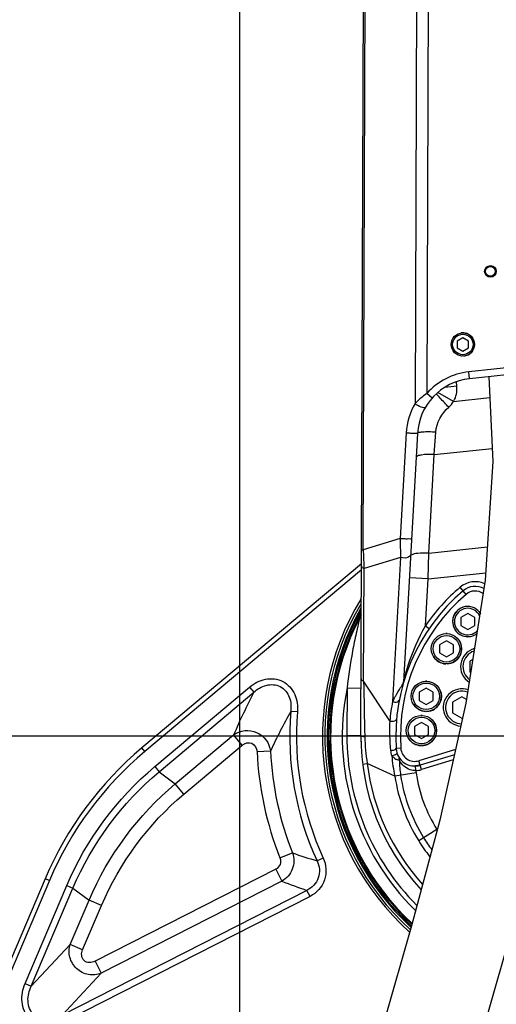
# Model space of a CAD drawing. Header units: millimetres. Extents: x 0 to 8410, y 0 to 5940.
# Tile 69 of 85: x 3719 to 3924, y 3569 to 3992. Entities that reach past the tile are written whole.
import ezdxf

# ---------------------------------------------------------------- set-up
doc = ezdxf.new("R2010")
doc.units = ezdxf.units.MM
doc.header["$LTSCALE"] = 462.55
doc.linetypes.add('CENTER', pattern=[0.6, 0.375, -0.075, 0.075, -0.075])
doc.layers.get('0').update_dxf_attribs({"linetype": 'CONTINUOUS'})
for name, color, linetype in [('204101000013-1_DXF_DIMENSION', 7, 'CONTINUOUS'), ('204101000013_DXF_AXIS', 7, 'CONTINUOUS'), ('204101000013_DXF_DIMENSION', 7, 'CONTINUOUS'), ('304103000018DXF_CONTINUOUS_LINE', 7, 'CONTINUOUS'), ('304103000020DXF_CONTINUOUS_LINE', 7, 'CONTINUOUS'), ('304301000018DXF_CONTINUOUS_LINE', 7, 'CONTINUOUS'), ('501023000011DXF_CONTINUOUS_LINE', 7, 'CONTINUOUS'), ('501023000046DXF_CONTINUOUS_LINE', 7, 'CONTINUOUS'), ('501023000128DXF_CONTINUOUS_LINE', 7, 'CONTINUOUS'), ('604006000004DXF_CONTINUOUS_LINE', 7, 'CONTINUOUS'), ('604006000005DXF_CONTINUOUS_LINE', 7, 'CONTINUOUS'), ('604006000006DXF_CONTINUOUS_LINE', 7, 'CONTINUOUS'), ('BUXIAN_DXF_CONTINUOUS_LINE', 7, 'CONTINUOUS')]:
    doc.layers.add(name, color=color, linetype=linetype)
doc.styles.get("Standard").update_dxf_attribs({"font": 'txt', "width": 0.7})
doc.dimstyles.new('DIMSTYLE_1', dxfattribs={"dimtxt": 70, "dimasz": 60, "dimexe": 1.5, "dimexo": 0, "dimgap": 1.75, "dimtad": 0, "dimtih": 1, "dimtoh": 1, "dimdsep": 46, "dimtxsty": 'Standard', "dimblk": '_FILLED', "dimblk1": '_FILLED', "dimblk2": '_FILLED', "dimcen": 0.09, "dimclrt": 5, "dimazin": 2, "dimtp": 0.01, "dimtm": 0.01, "dimtfac": 1, "dimtofl": 0, "dimtmove": 0, "dimatfit": 3, "dimldrblk": '_FILLED', "dimfxl": 0, "dimtolj": 1, "dimarcsym": 0})
doc.dimstyles.new('DIMSTYLE_2', dxfattribs={"dimtxt": 70, "dimasz": 60, "dimexe": 1.5, "dimexo": 0, "dimgap": 1.75, "dimtad": 0, "dimtih": 1, "dimtoh": 1, "dimdec": 0, "dimdsep": 46, "dimtxsty": 'Standard', "dimblk": '_FILLED', "dimblk1": '_FILLED', "dimblk2": '_FILLED', "dimcen": 0.09, "dimclrt": 5, "dimazin": 2, "dimtp": 0.01, "dimtm": 0.01, "dimtfac": 1, "dimtdec": 0, "dimtofl": 0, "dimtmove": 0, "dimatfit": 3, "dimldrblk": '_FILLED', "dimfxl": 0, "dimtolj": 1, "dimarcsym": 0})
doc.dimstyles.new('DIMSTYLE_3', dxfattribs={"dimtxt": 70, "dimasz": 60, "dimexe": 1.5, "dimexo": 0, "dimgap": 1.75, "dimtad": 0, "dimtih": 1, "dimtoh": 1, "dimdec": 0, "dimdsep": 46, "dimtxsty": 'Standard', "dimblk": '_FILLED', "dimblk1": '_FILLED', "dimblk2": '_FILLED', "dimcen": 0.09, "dimclrt": 5, "dimazin": 2, "dimtfac": 1, "dimtdec": 0, "dimtofl": 0, "dimtmove": 0, "dimatfit": 3, "dimldrblk": '_FILLED', "dimfxl": 0, "dimtolj": 1, "dimarcsym": 0})
doc.dimstyles.new('DIMSTYLE_7', dxfattribs={"dimtxt": 70, "dimasz": 60, "dimexe": 1.5, "dimexo": 0, "dimgap": 1.75, "dimtad": 1, "dimdsep": 46, "dimtxsty": 'Standard', "dimblk": '_FILLED', "dimblk1": '_FILLED', "dimblk2": '_FILLED', "dimcen": 0.09, "dimclrt": 5, "dimazin": 2, "dimtp": 0.01, "dimtm": 0.01, "dimtfac": 1, "dimtofl": 0, "dimtmove": 0, "dimatfit": 3, "dimldrblk": '_FILLED', "dimfxl": 0, "dimtolj": 1, "dimarcsym": 0})
doc.dimstyles.new('DIMSTYLE_8', dxfattribs={"dimtxt": 70, "dimasz": 60, "dimexe": 1.5, "dimexo": 0, "dimgap": 1.75, "dimtad": 0, "dimtih": 1, "dimtoh": 1, "dimdec": 1, "dimdsep": 46, "dimtxsty": 'Standard', "dimblk": '_FILLED', "dimblk1": '_FILLED', "dimblk2": '_FILLED', "dimcen": 0.09, "dimclrt": 5, "dimazin": 2, "dimtp": 0.01, "dimtm": 0.01, "dimtfac": 1, "dimtdec": 1, "dimtofl": 0, "dimtmove": 0, "dimatfit": 3, "dimldrblk": '_FILLED', "dimfxl": 0, "dimtolj": 1, "dimarcsym": 0})

# ---------------------------------------------------------------- blocks, each defined once
blk = doc.blocks.new('*D3')
at = {"layer": '204101000013-1_DXF_DIMENSION', "color": 2, "linetype": 'Continuous'}
blk.add_line((3813.4, 3341.17), (3813.4, 5379.43), dxfattribs=at)
blk = doc.blocks.new('_FILLED')
at = {"color": 0, "linetype": 'ByBlock'}
blk.add_solid([(0, 0), (-1, 0.125), (-1, -0.125)], dxfattribs=at)
blk = doc.blocks.new('*D5')
at = {"layer": '204101000013-1_DXF_DIMENSION', "color": 2, "linetype": 'Continuous'}
blk.add_line((2440.43, 3684.17), (2440.43, 5379.43), dxfattribs=at)
blk = doc.blocks.new('*D7')
at = {"layer": '204101000013-1_DXF_DIMENSION', "color": 2, "linetype": 'Continuous'}
blk.add_line((5484.37, 3684.17), (5484.37, 5379.43), dxfattribs=at)
blk = doc.blocks.new('*D22')
at = {"layer": '204101000013-1_DXF_DIMENSION', "color": 2, "linetype": 'Continuous'}
blk.add_line((4171.4, 3507.67), (4171.4, 5379.43), dxfattribs=at)
blk = doc.blocks.new('*D24')
at = {"layer": '204101000013-1_DXF_DIMENSION', "color": 2, "linetype": 'Continuous'}
for p, q in [((4319.75, 4804.4), (4319.75, 5379.43)), ((4235.96, 4686.98), (4319.75, 4804.4)), ((4235.96, 3684.17), (4235.96, 4686.98))]:
    blk.add_line(p, q, dxfattribs=at)
blk = doc.blocks.new('*D30')
at = {"layer": '204101000013_DXF_DIMENSION', "color": 2, "linetype": 'Continuous'}
for p, q in [((3925.12, 4414.17), (3361.14, 4414.17)), ((3376.14, 4414.17), (3376.14, 4049.17)), ((3376.14, 3684.17), (3376.14, 4049.17)), ((3909.22, 3684.17), (3361.14, 3684.17))]:
    blk.add_line(p, q, dxfattribs=at)
at = {"layer": '204101000013_DXF_DIMENSION', "color": 2, "linetype": 'Continuous', "xscale": 60, "yscale": 60, "zscale": 60}
for p, rotation in [((3376.14, 4414.17), 90), ((3376.14, 3684.17), 270)]:
    blk.add_blockref('_FILLED', p, dxfattribs=dict(at, rotation=rotation))
blk = doc.blocks.new('*D31')
at = {"layer": '204101000013_DXF_DIMENSION', "color": 2, "linetype": 'Continuous'}
for p, q in [((3909.22, 3684.17), (3361.14, 3684.17)), ((3376.14, 3684.17), (3376.14, 3415.17)), ((3376.14, 3146.17), (3376.14, 3415.17)), ((3621.33, 3146.17), (3361.14, 3146.17))]:
    blk.add_line(p, q, dxfattribs=at)
at = {"layer": '204101000013_DXF_DIMENSION', "color": 2, "linetype": 'Continuous', "xscale": 60, "yscale": 60, "zscale": 60}
for p, rotation in [((3376.14, 3684.17), 90), ((3376.14, 3146.17), 270)]:
    blk.add_blockref('_FILLED', p, dxfattribs=dict(at, rotation=rotation))
blk = doc.blocks.new('*D32')
at = {"layer": '204101000013_DXF_DIMENSION', "color": 2, "linetype": 'Continuous'}
for p, q in [((3813.4, 3341.17), (3813.4, 4872.38)), ((3962.4, 4457.95), (3962.4, 4872.38)), ((3887.9, 4857.38), (3653.51, 4857.38)), ((3813.4, 4857.38), (3887.9, 4857.38)), ((3962.4, 4857.38), (3887.9, 4857.38))]:
    blk.add_line(p, q, dxfattribs=at)
at = {"layer": '204101000013_DXF_DIMENSION', "color": 2, "linetype": 'Continuous', "xscale": 60, "yscale": 60, "zscale": 60, "rotation": 180}
blk.add_blockref('_FILLED', (3813.4, 4857.38), dxfattribs=at)
at = {"layer": '204101000013_DXF_DIMENSION', "color": 2, "linetype": 'Continuous', "xscale": 60, "yscale": 60, "zscale": 60}
blk.add_blockref('_FILLED', (3962.4, 4857.38), dxfattribs=at)

msp = doc.modelspace()

# ---------------------------------------------------------------- linework, layer by layer
at = {"color": 2, "linetype": 'Continuous'}
for centre, radius, start, end in [((3962.401, 3684.175), 1521.972, 330, 180), ((3232.402, 3684.175), 791.972, 20.181901, 190.181901)]:
    msp.add_arc(centre, radius, start, end, dxfattribs=at)
at = {"layer": '204101000013_DXF_AXIS', "color": 7, "linetype": 'CENTER'}
msp.add_line((3962.402, 3684.175), (3909.222, 3684.175), dxfattribs=at)
at = {"layer": '304103000018DXF_CONTINUOUS_LINE', "color": 7, "linetype": 'Continuous'}
for p, q in [((3865.665, 3758.346), (3771.31, 3679.173)), ((3729.653, 3622.876), (3692.858, 3536.195))]:
    msp.add_line(p, q, dxfattribs=at)
at = {"layer": '304103000018DXF_CONTINUOUS_LINE', "color": 9, "linetype": 'Continuous'}
for p, q in [((3865.656, 3755.728), (3772.596, 3677.641)), ((3776.789, 3671.111), (3817.56, 3705.322)), ((3817.56, 3705.322), (3819.423, 3703.102)), ((3778.654, 3668.893), (3819.423, 3703.102)), ((3838.144, 3694.648), (3835.257, 3694.891)), ((3785.594, 3663.758), (3810.699, 3684.824)), ((3814.425, 3680.384), (3810.699, 3684.824)), ((3789.317, 3659.316), (3814.425, 3680.384)), ((3772.596, 3677.641), (3771.31, 3679.173)), ((3820.768, 3677.603), (3826.557, 3677.872)), ((3776.789, 3671.111), (3778.652, 3668.891)), ((3778.654, 3668.893), (3785.594, 3663.758)), ((3789.317, 3659.316), (3785.591, 3663.756)), ((3830.62, 3631.858), (3836.007, 3633.997)), ((3849.238, 3631.795), (3846.608, 3630.578)), ((3828.783, 3626.99), (3751.112, 3587.415)), ((3828.783, 3626.99), (3831.414, 3621.826)), ((3731.494, 3622.095), (3690.685, 3525.955)), ((3721.06, 3577.813), (3738.965, 3619.995)), ((3731.494, 3622.095), (3729.653, 3622.876)), ((3738.965, 3619.995), (3741.632, 3618.862)), ((3831.414, 3621.826), (3753.743, 3582.251)), ((3723.727, 3576.681), (3741.631, 3618.86)), ((3842.229, 3617.915), (3737.004, 3564.3)), ((3741.631, 3618.86), (3748.571, 3613.724)), ((3843.543, 3615.332), (3842.228, 3617.914)), ((3843.543, 3615.332), (3738.32, 3561.718)), ((3740.467, 3594.632), (3748.571, 3613.724)), ((3753.907, 3611.463), (3748.572, 3613.727)), ((3745.802, 3592.367), (3753.907, 3611.463)), ((3723.727, 3576.681), (3740.467, 3594.632)), ((3745.802, 3592.367), (3740.467, 3594.632)), ((3751.112, 3587.415), (3753.743, 3582.251)), ((3737.004, 3564.3), (3753.743, 3582.251)), ((3721.06, 3577.813), (3723.727, 3576.681))]:
    msp.add_line(p, q, dxfattribs=at)
at = {"layer": '304103000018DXF_CONTINUOUS_LINE', "color": 7, "linetype": 'Continuous'}
for centre, radius, start, end in [((3962.402, 3684.175), 113.5, 148.69924, 227.89813), ((3962.402, 3684.175), 112.5, 149.65327, 227.60894), ((3962.402, 3684.175), 111.5, 150.39765, 227.36779), ((3867.728, 3564.267), 150, 130, 157)]:
    msp.add_arc(centre, radius, start, end, dxfattribs=at)
at = {"layer": '304103000018DXF_CONTINUOUS_LINE', "color": 9, "linetype": 'Continuous'}
for centre, radius, start, end in [((4093.086, 3561.275), 308.231, 152.60445, 156.36989), ((4095.478, 3551.146), 297.284, 151.08385, 154.76827), ((3962.402, 3684.175), 127.596, 175.18207, 204.83767), ((3962.402, 3684.175), 124.698, 175.18215, 204.83766), ((3867.728, 3564.267), 148, 130, 157), ((3962.402, 3684.175), 141.786, 182.65636, 201.65271), ((3962.402, 3684.175), 135.99, 182.65632, 201.65271), ((3954.705, 3983.925), 369.512, 251.26276, 252.98999), ((3977.544, 4008.926), 413.763, 249.31849, 250.91097)]:
    msp.add_arc(centre, radius, start, end, dxfattribs=at)
for points, knots in [([(3817.56, 3705.322), (3819.502, 3706.952), (3824.166, 3709.448), (3832.324, 3708.605), (3837.725, 3702.428), (3838.357, 3697.175), (3838.144, 3694.648)], [0, 0, 0, 0, 0.251019, 0.5000153, 0.7489642, 1, 1, 1, 1]), ([(3819.423, 3703.102), (3820.934, 3704.455), (3824.491, 3706.666), (3831.173, 3706.383), (3835.274, 3701.089), (3835.493, 3696.905), (3835.257, 3694.891)], [0, 0, 0, 0, 0.2510838, 0.5000617, 0.7489432, 1, 1, 1, 1]), ([(3810.699, 3684.824), (3813.388, 3686.763), (3821.413, 3687.698), (3826.161, 3681.163), (3826.557, 3677.872)], [0, 0, 0, 0, 0.4999902, 1, 1, 1, 1]), ([(3814.425, 3680.384), (3815.491, 3681.279), (3818.971, 3682.128), (3820.703, 3678.994), (3820.768, 3677.603)], [0, 0, 0, 0, 0.5000117, 1, 1, 1, 1]), ([(3836.007, 3633.997), (3836.781, 3631.822), (3836.765, 3626.759), (3833.433, 3622.947), (3831.414, 3621.826)], [0, 0, 0, 0, 0.5000016, 1, 1, 1, 1]), ([(3830.62, 3631.858), (3830.964, 3630.992), (3831.028, 3628.924), (3829.614, 3627.413), (3828.783, 3626.99)], [0, 0, 0, 0, 0.4999986, 1, 1, 1, 1]), ([(3846.608, 3630.578), (3847.667, 3628.395), (3848.184, 3622.944), (3844.41, 3618.977), (3842.229, 3617.915)], [0, 0, 0, 0, 0.4999951, 1, 1, 1, 1]), ([(3849.238, 3631.795), (3850.556, 3628.947), (3851.088, 3621.939), (3846.34, 3616.756), (3843.543, 3615.332)], [0, 0, 0, 0, 0.4999981, 1, 1, 1, 1]), ([(3753.743, 3582.251), (3752.043, 3581.573), (3748.108, 3581.194), (3742.854, 3583.883), (3739.805, 3588.937), (3739.909, 3592.889), (3740.467, 3594.632)], [0, 0, 0, 0, 0.2461101, 0.500001, 0.7538879, 1, 1, 1, 1]), ([(3751.112, 3587.415), (3750.381, 3587.042), (3748.736, 3586.576), (3746.203, 3587.474), (3745.13, 3589.938), (3745.481, 3591.611), (3745.802, 3592.367)], [0, 0, 0, 0, 0.251226, 0.4999995, 0.7487726, 1, 1, 1, 1]), ([(3738.32, 3561.718), (3735.941, 3560.506), (3730.596, 3558.99), (3722.368, 3561.914), (3718.877, 3569.918), (3720.017, 3575.356), (3721.06, 3577.813)], [0, 0, 0, 0, 0.2513433, 0.5000005, 0.7486565, 1, 1, 1, 1]), ([(3737.004, 3564.3), (3735.119, 3563.259), (3730.964, 3561.749), (3724.01, 3563.675), (3721.604, 3570.477), (3722.821, 3574.728), (3723.727, 3576.681)], [0, 0, 0, 0, 0.2514895, 0.5000005, 0.7485112, 1, 1, 1, 1])]:
    msp.add_open_spline(points, degree=3, knots=knots, dxfattribs=at)
for points in [[(3738.965, 3619.995), (3747.248, 3639.505), (3760.552, 3657.485), (3776.789, 3671.111)], [(3741.631, 3618.86), (3749.731, 3637.96), (3762.757, 3655.562), (3778.654, 3668.893)], [(3748.571, 3613.724), (3756.691, 3632.817), (3769.71, 3650.411), (3785.594, 3663.758)], [(3753.907, 3611.463), (3761.661, 3629.728), (3774.117, 3646.56), (3789.317, 3659.316)]]:
    msp.add_open_spline(points, degree=3, dxfattribs=at)
at = {"layer": '304103000020DXF_CONTINUOUS_LINE', "color": 7, "linetype": 'Continuous'}
for p, q in [((3865.402, 3684.518), (3867.379, 4239.935)), ((3973.395, 3844.313), (3912.099, 3837.87)), ((3889.751, 3814.401), (3883.775, 3707.638)), ((3905.593, 3676.224), (3890.896, 3671.731)), ((3890.896, 3671.731), (3888.924, 3671.39))]:
    msp.add_line(p, q, dxfattribs=at)
at = {"layer": '304103000020DXF_CONTINUOUS_LINE', "color": 9, "linetype": 'Continuous'}
for p, q in [((3866.437, 3764.342), (3868.095, 4230.142)), ((3890.138, 4225.95), (3888.719, 3827.236)), ((3895.136, 4225.908), (3893.732, 3831.55)), ((3973.081, 3847.297), (3911.785, 3840.854)), ((3912.099, 3837.87), (3911.785, 3840.854)), ((3906.663, 3834.735), (3906.474, 3836.535)), ((3905.29, 3828.154), (3898.549, 3831.981)), ((3906.663, 3834.735), (3901.431, 3834.185)), ((3895.98, 3829.563), (3893.732, 3831.55)), ((3905.29, 3828.154), (3920.855, 3829.79)), ((3896.976, 3805.329), (3897.635, 3814.94)), ((3884.882, 3814.579), (3882.339, 3769.151)), ((3896.976, 3805.329), (3921.864, 3807.945)), ((3894.601, 3762.91), (3896.976, 3805.329)), ((3882.339, 3769.151), (3866.437, 3764.342)), ((3865.686, 3764.345), (3866.437, 3764.342)), ((3894.601, 3762.91), (3919.785, 3765.557)), ((3882.491, 3761.067), (3866.76, 3756.31)), ((3882.491, 3761.067), (3879.023, 3699.124)), ((3894.265, 3751.899), (3894.601, 3762.91)), ((3866.588, 3707.925), (3866.76, 3756.31)), ((3894.265, 3751.899), (3886.277, 3752.346)), ((3893.134, 3731.692), (3894.265, 3751.899)), ((3894.265, 3751.899), (3919.081, 3754.507)), ((3910.673, 3745.201), (3908.087, 3748.252)), ((3893.134, 3731.693), (3894.783, 3730.561)), ((3859.475, 3704.937), (3859.402, 3684.541)), ((3859.475, 3704.937), (3865.475, 3704.916)), ((3877.843, 3690.779), (3866.588, 3707.925)), ((3859.402, 3684.541), (3865.402, 3684.52)), ((3882.57, 3678.992), (3880.574, 3678.863)), ((3906.096, 3678.469), (3890.311, 3673.643)), ((3866.145, 3672.185), (3868.13, 3672.432)), ((3880.017, 3667.041), (3868.13, 3672.432)), ((3889.015, 3669.392), (3888.924, 3671.39)), ((3891.481, 3669.818), (3890.311, 3673.643)), ((3905.089, 3673.979), (3891.481, 3669.818)), ((3889.136, 3668.403), (3880.017, 3667.041)), ((3898.077, 3644.111), (3890.251, 3639.237))]:
    msp.add_line(p, q, dxfattribs=at)
at = {"layer": '304103000020DXF_CONTINUOUS_LINE', "color": 7, "linetype": 'Continuous'}
for radius in [2.5, 2.1]:
    msp.add_circle((3921.102, 3884.065), radius, dxfattribs=at)
at = {"layer": '304103000020DXF_CONTINUOUS_LINE', "color": 9, "linetype": 'Continuous'}
for centre, radius, start, end in [((3914.712, 3813.007), 28, 96, 138.52904), ((3895.724, 3833.585), 11, 330.41549, 6), ((3912.847, 3813.011), 28.009, 149.47783, 176.79157), ((4066.116, 3768.337), 199.719, 181.14612, 183.17099), ((4039.978, 3766.937), 173.544, 183.18681, 183.51065), ((3962.402, 3684.175), 84, 130.286, 145.54984), ((3914.553, 3740.624), 10, 65.8059, 130.286), ((3962.402, 3684.175), 80, 130.286, 183.714), ((3914.553, 3740.624), 6, 54.97999, 130.286), ((3979.843, 3684.183), 98.89, 165.35629, 165.78335), ((3962.402, 3684.175), 105, 168.59523, 225.45898), ((6633.25, 3753.79), 2767.042, 180.949739, 181.445176), ((3991.185, 3681.298), 110.593, 165.77774, 165.92469), ((3919.669, 3678.502), 45.577, 151.13612, 153.09933), ((3961.547, 3683.194), 84.047, 169.07445, 174.82228), ((3955.074, 3686.21), 77.366, 176.61434, 186.02972), ((3962.402, 3684.175), 103, 179.79605, 224.91629), ((3956.568, 3686.23), 89.507, 181.42505, 188.86761), ((3887.946, 3679.135), 9.866, 186.12058, 200.20172), ((3940.709, 3680.783), 62.228, 184.66, 192.7579), ((3888.557, 3679.381), 6, 183.714, 287), ((3962.402, 3684.175), 95, 187.10023, 222.11113), ((3884.259, 3681.312), 7.899, 237.83377, 244.43599), ((3934.792, 3675.137), 52.855, 181.4725, 188.40403), ((3952.216, 3677.83), 73, 188.49927, 211.91598), ((3952.216, 3677.83), 70.486, 188.49964, 211.91598), ((3888.557, 3679.381), 10, 272.60921, 287), ((3952.216, 3677.83), 63.78, 188.50031, 211.91598), ((3962.402, 3684.175), 75.78, 211.91598, 212.05708), ((3962.402, 3684.175), 85, 211.91598, 217.4645), ((3962.402, 3684.175), 82.486, 211.91598, 216.25426)]:
    msp.add_arc(centre, radius, start, end, dxfattribs=at)
at = {"layer": '304103000020DXF_CONTINUOUS_LINE', "color": 7, "linetype": 'Continuous'}
for centre, radius, start, end in [((3914.712, 3813.007), 25, 96, 176.80534), ((3914.553, 3740.624), 8, 62.00441, 130.286), ((3962.402, 3684.175), 82, 130.286, 183.71304), ((3962.402, 3684.175), 110, 152.41046, 226.98487), ((3859.592, 3737.897), 6, 332.4166, 359.80298), ((3962.402, 3684.175), 110, 151.67098, 152.14977), ((3881.778, 3707.75), 2, 343.70031, 356.79605), ((3962.402, 3684.175), 97, 179.79732, 222.86372), ((3888.557, 3679.381), 8, 183.70415, 287)]:
    msp.add_arc(centre, radius, start, end, dxfattribs=at)
at = {"layer": '304103000020DXF_CONTINUOUS_LINE', "color": 9, "linetype": 'Continuous'}
for points, knots in [([(3893.732, 3831.55), (3892.356, 3830.577), (3890.634, 3829.18), (3889.076, 3827.616), (3888.719, 3827.236)], [0, 0, 0, 0, 0.7638228, 1, 1, 1, 1]), ([(3897.776, 3831.372), (3897.772, 3831.374), (3897.767, 3831.378), (3897.76, 3831.382), (3897.758, 3831.38)], [0, 0, 0, 0, 0.7089359, 1, 1, 1, 1]), ([(3903.165, 3825.679), (3901.95, 3826.995), (3900.092, 3828.814), (3898.44, 3830.886), (3897.776, 3831.372)], [0, 0, 0, 0, 0.6852606, 1, 1, 1, 1]), ([(3893.178, 3825.706), (3892.865, 3825.176), (3890.631, 3825.776), (3889.452, 3826.528), (3888.719, 3827.236)], [0, 0, 0, 0, 0.376372, 1, 1, 1, 1]), ([(3897.635, 3814.94), (3896.632, 3814.993), (3894.815, 3815.049), (3892.255, 3815.01), (3890.866, 3814.829), (3889.765, 3814.637), (3889.752, 3814.405)], [0, 0, 0, 0, 0.377387, 0.6967904, 0.912473, 1, 1, 1, 1]), ([(3889.751, 3814.405), (3889.743, 3814.25), (3888.845, 3814.507), (3888.007, 3814.312), (3886.419, 3814.481), (3885.391, 3814.533), (3884.882, 3814.579)], [0, 0, 0, 0, 0.0953257, 0.3495416, 0.6852505, 1, 1, 1, 1]), ([(3896.976, 3805.329), (3895.145, 3805.418), (3892.62, 3805.341), (3890.113, 3804.883), (3889.187, 3804.329), (3889.171, 3804.039)], [0, 0, 0, 0, 0.6771984, 0.8928908, 1, 1, 1, 1]), ([(3882.339, 3769.151), (3882.331, 3768.442), (3882.324, 3765.746), (3882.391, 3763.051), (3882.491, 3761.067)], [0, 0, 0, 0, 0.2631312, 1, 1, 1, 1]), ([(3887.208, 3768.977), (3887.2, 3768.822), (3886.302, 3769.08), (3885.464, 3768.884), (3883.877, 3769.054), (3882.849, 3769.106), (3882.339, 3769.151)], [0, 0, 0, 0, 0.095321, 0.3495376, 0.6852489, 1, 1, 1, 1]), ([(3886.838, 3762.361), (3886.821, 3762.063), (3885.843, 3760.574), (3883.748, 3760.66), (3882.491, 3761.067)], [0, 0, 0, 0, 0.1841061, 1, 1, 1, 1]), ([(3894.601, 3762.91), (3893.012, 3762.987), (3890.541, 3762.885), (3887.815, 3762.61), (3887.057, 3762.022)], [0, 0, 0, 0, 0.6237263, 1, 1, 1, 1]), ([(3865.661, 3757.291), (3865.661, 3757.099), (3865.806, 3756.56), (3866.402, 3756.495), (3866.693, 3756.522)], [0, 0, 0, 0, 0.396648, 1, 1, 1, 1]), ([(3864.91, 3735.119), (3864.54, 3734.221), (3864.244, 3731.953), (3863.025, 3727.219), (3861.285, 3718.114), (3860.056, 3710.234), (3859.475, 3704.937)], [0, 0, 0, 0, 0.0949729, 0.220513, 0.4790282, 1, 1, 1, 1]), ([(3884.165, 3709.183), (3884.647, 3711.028), (3886.911, 3718.793), (3890.128, 3726.291), (3893.134, 3731.692)], [0, 0, 0, 0, 0.2357626, 1, 1, 1, 1]), ([(3865.489, 3708.906), (3865.488, 3708.714), (3865.634, 3708.176), (3866.23, 3708.11), (3866.521, 3708.137)], [0, 0, 0, 0, 0.3966507, 1, 1, 1, 1]), ([(3879.754, 3700.504), (3879.953, 3700.866), (3880.834, 3702.422), (3881.781, 3703.94), (3882.496, 3705.114)], [0, 0, 0, 0, 0.2312206, 1, 1, 1, 1]), ([(3882.496, 3705.114), (3882.894, 3705.767), (3883.437, 3706.546), (3883.762, 3707.456), (3883.775, 3707.638)], [0, 0, 0, 0, 0.8073087, 1, 1, 1, 1]), ([(3879.023, 3699.124), (3879.314, 3698.997), (3880.236, 3698.713), (3881.754, 3699.025), (3881.888, 3699.719)], [0, 0, 0, 0, 0.3096164, 1, 1, 1, 1]), ([(3877.843, 3690.778), (3878.149, 3690.67), (3879.104, 3690.457), (3880.671, 3690.853), (3880.736, 3691.572)], [0, 0, 0, 0, 0.3100841, 1, 1, 1, 1]), ([(3865.402, 3684.52), (3865.401, 3684.325), (3866.188, 3684.073), (3866.681, 3684.022), (3867.088, 3684.004)], [0, 0, 0, 0, 0.3239183, 1, 1, 1, 1]), ([(3878.136, 3678.083), (3878.709, 3678.074), (3879.437, 3678.142), (3880.594, 3678.557), (3880.574, 3678.863)], [0, 0, 0, 0, 0.6516138, 1, 1, 1, 1]), ([(3878.687, 3675.728), (3879.247, 3675.874), (3879.841, 3676.144), (3881.037, 3676.637), (3880.949, 3676.909)], [0, 0, 0, 0, 0.6697872, 1, 1, 1, 1]), ([(3889.012, 3669.392), (3888.199, 3669.364), (3885.312, 3669.803), (3882.931, 3671.978), (3881.954, 3673.778)], [0, 0, 0, 0, 0.2842703, 1, 1, 1, 1])]:
    msp.add_open_spline(points, degree=3, knots=knots, dxfattribs=at)
for points in [[(3903.165, 3825.679), (3903.99, 3826.387), (3904.718, 3827.229), (3905.29, 3828.154)], [(3897.635, 3814.94), (3897.912, 3818.956), (3900.108, 3823.059), (3903.165, 3825.679)], [(3880.054, 3674.626), (3879.558, 3674.937), (3879.093, 3675.306), (3878.687, 3675.728)], [(3881.954, 3673.779), (3881.571, 3673.864), (3881.204, 3674.017), (3880.85, 3674.186)], [(3881.954, 3673.779), (3882.075, 3674.106), (3882.094, 3674.712), (3881.759, 3674.805)], [(3889.012, 3669.391), (3889.044, 3669.061), (3889.087, 3668.731), (3889.136, 3668.403)]]:
    msp.add_open_spline(points, degree=3, dxfattribs=at)
at = {"layer": '304301000018DXF_CONTINUOUS_LINE', "color": 7, "linetype": 'Continuous'}
for radius, start, end in [(111, 150.8972, 227.31344), (110.4, 151.49516, 227.15325)]:
    msp.add_arc((3962.402, 3684.175), radius, start, end, dxfattribs=at)
at = {"layer": '501023000011DXF_CONTINUOUS_LINE', "color": 7, "linetype": 'Continuous'}
for p, q in [((3911.328, 3736.959), (3908.328, 3735.227)), ((3908.328, 3735.227), (3908.328, 3731.763)), ((3914.328, 3735.227), (3911.328, 3736.959)), ((3914.328, 3731.763), (3914.328, 3735.227)), ((3908.328, 3731.763), (3911.328, 3730.031)), ((3911.328, 3730.031), (3914.328, 3731.763)), ((3902.19, 3725.263), (3899.19, 3723.531)), ((3899.19, 3723.531), (3899.19, 3720.067)), ((3905.19, 3723.531), (3902.19, 3725.263)), ((3905.19, 3720.067), (3905.19, 3723.531)), ((3899.19, 3720.067), (3902.19, 3718.335)), ((3902.19, 3718.335), (3905.19, 3720.067)), ((3893.511, 3704.815), (3890.511, 3703.083)), ((3896.511, 3703.083), (3893.511, 3704.815)), ((3890.511, 3703.083), (3890.511, 3699.619)), ((3896.511, 3699.619), (3896.511, 3703.083)), ((3890.511, 3699.619), (3893.511, 3697.887)), ((3893.511, 3697.887), (3896.511, 3699.619)), ((3891.445, 3690.117), (3888.445, 3688.384)), ((3888.445, 3688.384), (3888.445, 3684.92)), ((3894.445, 3688.384), (3891.445, 3690.117)), ((3894.445, 3684.92), (3894.445, 3688.384)), ((3888.445, 3684.92), (3891.445, 3683.188)), ((3891.445, 3683.188), (3894.445, 3684.92))]:
    msp.add_line(p, q, dxfattribs=at)
for centre in [(3902.19, 3721.799), (3893.511, 3701.351), (3891.445, 3686.652)]:
    msp.add_circle(centre, 6.5, dxfattribs=at)
at = {"layer": '501023000011DXF_CONTINUOUS_LINE', "color": 9, "linetype": 'Continuous'}
for centre in [(3902.19, 3721.799), (3893.511, 3701.351), (3891.445, 3686.652)]:
    msp.add_circle(centre, 5.7, dxfattribs=at)
at = {"layer": '501023000011DXF_CONTINUOUS_LINE', "color": 7, "linetype": 'Continuous'}
for centre, start, end in [((3911.328, 3733.495), 30, 307.43409), ((3859.402, 3684.175), 338.78737, 341.48005)]:
    msp.add_arc(centre, 6.5, start, end, dxfattribs=at)
at = {"layer": '501023000011DXF_CONTINUOUS_LINE', "color": 9, "linetype": 'Continuous'}
msp.add_arc((3911.328, 3733.495), 5.7, 25.60974, 316.63979, dxfattribs=at)
at = {"layer": '501023000046DXF_CONTINUOUS_LINE', "color": 7, "linetype": 'Continuous'}
for p, q in [((3909.241, 3855.539), (3906.741, 3854.096)), ((3906.741, 3854.096), (3906.741, 3851.209)), ((3911.741, 3854.096), (3909.241, 3855.539)), ((3911.741, 3851.209), (3911.741, 3854.096)), ((3906.741, 3851.209), (3909.241, 3849.766)), ((3909.241, 3849.766), (3911.741, 3851.209))]:
    msp.add_line(p, q, dxfattribs=at)
msp.add_circle((3909.241, 3852.653), 5, dxfattribs=at)
at = {"layer": '501023000046DXF_CONTINUOUS_LINE', "color": 9, "linetype": 'Continuous'}
msp.add_circle((3909.241, 3852.653), 4.4, dxfattribs=at)
at = {"layer": '501023000128DXF_CONTINUOUS_LINE', "color": 7, "linetype": 'Continuous'}
for p, q in [((3913.51, 3717.152), (3912.275, 3716.439)), ((3912.275, 3716.439), (3912.275, 3711.82)), ((3912.275, 3711.82), (3912.639, 3711.61)), ((3908.811, 3701.166), (3904.811, 3698.856)), ((3910.817, 3700.008), (3908.811, 3701.166)), ((3904.811, 3698.856), (3904.811, 3694.237)), ((3904.811, 3694.237), (3908.811, 3691.928)), ((3908.811, 3691.928), (3909.158, 3692.129))]:
    msp.add_line(p, q, dxfattribs=at)
for centre, start, end in [((3916.275, 3714.13), 104.68465, 237.46835), ((3908.811, 3696.547), 70.65612, 266.78104)]:
    msp.add_arc(centre, 8, start, end, dxfattribs=at)
at = {"layer": '501023000128DXF_CONTINUOUS_LINE', "color": 9, "linetype": 'Continuous'}
for centre, start, end in [((3916.275, 3714.13), 108.31848, 233.8531), ((3908.811, 3696.547), 69.16132, 270)]:
    msp.add_arc(centre, 7, start, end, dxfattribs=at)
at = {"layer": '604006000004DXF_CONTINUOUS_LINE', "color": 7, "linetype": 'Continuous'}
for centre, start, end in [((3911.328, 3733.495), 95.93739, 209.18768), ((3911.328, 3733.495), 87.59587, 87.82056), ((3911.328, 3733.495), 209.99974, 210.75617), ((3902.19, 3721.799), 87.82056, 92.73898), ((3911.328, 3733.495), 267.82056, 272.73898), ((3902.19, 3721.799), 272.73898, 29.47599), ((3902.19, 3721.799), 29.99974, 30.75617), ((3902.19, 3721.799), 211.54022, 267.59587), ((3893.511, 3701.351), 87.59587, 92.73898), ((3893.511, 3701.351), 272.73898, 31.54022), ((3893.511, 3701.351), 211.54022, 267.59587), ((3891.445, 3686.652), 87.82056, 92.73898), ((3891.445, 3686.652), 270, 29.47599), ((3891.445, 3686.652), 30.75617, 31.54022), ((3859.402, 3684.175), 338.70193, 341.08465), ((3891.445, 3686.652), 211.54022, 267.59587)]:
    msp.add_arc(centre, 6.5, start, end, dxfattribs=at)
at = {"layer": '604006000005DXF_CONTINUOUS_LINE', "color": 7, "linetype": 'Continuous'}
msp.add_arc((3908.811, 3696.547), 8, 70.66292, 98.88391, dxfattribs=at)
at = {"layer": '604006000006DXF_CONTINUOUS_LINE', "color": 7, "linetype": 'Continuous'}
for start, end in [(84.65579, 98.88391), (275.35065, 81.11609), (261.11609, 264.65579)]:
    msp.add_arc((3909.241, 3852.653), 5, start, end, dxfattribs=at)
at = {"layer": 'BUXIAN_DXF_CONTINUOUS_LINE', "color": 7, "linetype": 'Continuous'}
for points in [[(3895.24, 3478.125), (3904.631, 3511.769), (3915.87, 3550.394), (3927.885, 3592.264), (3939.977, 3637.737), (3951.188, 3687.362), (3959.872, 3740.509), (3964.015, 3795.591), (3962.157, 3843.132)], [(3920.441, 3838.747), (3922.126, 3802.276), (3918.879, 3751.341), (3910.565, 3698.403), (3899.277, 3648.054), (3887.175, 3602.592), (3875.271, 3561.15), (3864.128, 3522.85), (3854.673, 3488.956)]]:
    msp.add_lwpolyline(points, dxfattribs=at)

# ---------------------------------------------------------------- dimensions: what is measured, and where the dimension line sits
at = {"layer": '204101000013-1_DXF_DIMENSION', "color": 2, "linetype": 'Continuous'}
for feature_location, offset, origin, dimstyle, picture, middle in [((2440.429, 3684.175), (0, 1695.251), (3813.401, 3684.175), 'DIMSTYLE_2', '*D5', (2422.929, 5414.425)), ((3813.401197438, 3341.174581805), (0, 2038.250731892), (3813.401197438, 3341.174581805), 'DIMSTYLE_1', '*D3', (3795.901197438, 5414.425313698)), ((5484.374, 3684.175), (0, 1695.251), (3813.401, 3684.175), 'DIMSTYLE_3', '*D7', (5466.874, 5414.425)), ((4171.403, 3507.675), (0, 1871.751), (3813.401, 3507.675), 'DIMSTYLE_1', '*D22', (4153.903, 5414.425)), ((4235.959, 3684.175), (83.789, 1695.251), (3813.401, 3684.175), 'DIMSTYLE_8', '*D24', (4302.249, 5414.425))]:
    dim = msp.add_ordinate_dim(feature_location=feature_location, offset=offset, dtype=1, origin=origin, dimstyle=dimstyle, override={"dimgap": 17.499908, "dimtad": 1, "dimtih": 0, "dimtoh": 0}, dxfattribs=at)
    dim.commit()
    dim.dimension.update_dxf_attribs({"geometry": picture, "text_midpoint": middle})
at = {"layer": '204101000013_DXF_DIMENSION', "color": 2, "linetype": 'Continuous'}
dim = msp.add_linear_dim(base=(3962.402, 4857.379), p1=(3813.402, 3341.175), p2=(3962.402, 4457.953), dimstyle='DIMSTYLE_7', dxfattribs=at)
dim.commit()
dim.dimension.update_dxf_attribs({"geometry": '*D32', "text_midpoint": (3653.512, 4857.379), "dimtype": 160})
for base, p1, p2, picture, middle in [((3376.141, 3684.175), (3925.125, 4414.175), (3909.222, 3684.175), '*D30', (3376.141, 3975.675)), ((3376.141, 3146.175), (3909.222, 3684.175), (3621.33, 3146.175), '*D31', (3376.141, 3341.675))]:
    dim = msp.add_linear_dim(base=base, p1=p1, p2=p2, angle=270, dimstyle='DIMSTYLE_7', dxfattribs=at)
    dim.commit()
    dim.dimension.update_dxf_attribs({"geometry": picture, "text_midpoint": middle, "dimtype": 160})

doc.saveas('drawing.dxf')
